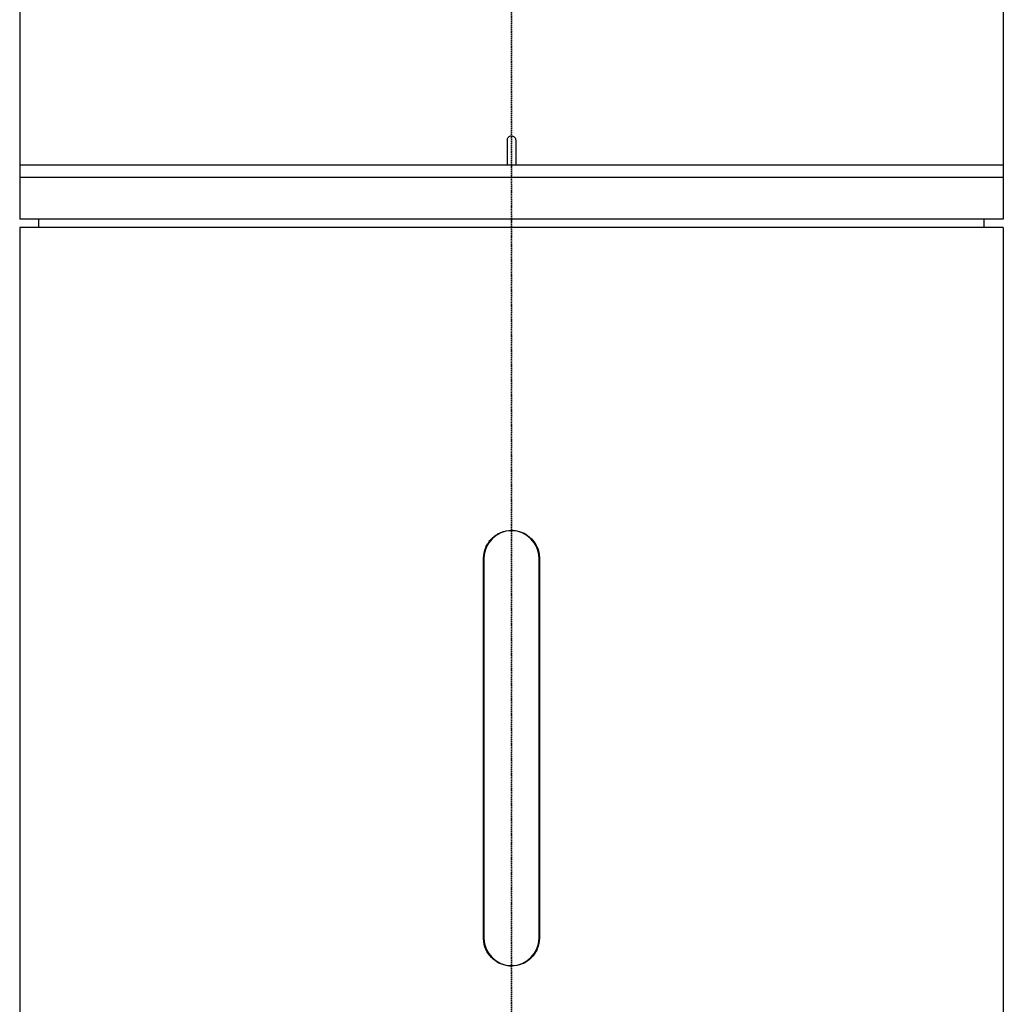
# Model space of a CAD drawing. Header units: millimetres. Extents: x 0 to 5219, y 0 to 2970.
# Tile 50 of 232: x 945 to 1063, y 1382 to 1500. Entities that reach past the tile are written whole.
import ezdxf

# ---------------------------------------------------------------- set-up
doc = ezdxf.new("R2010")
doc.units = ezdxf.units.MM
doc.header["$LTSCALE"] = 0.2
doc.linetypes.add('CENTER2', pattern=[1.125, 0.75, -0.125, 0.125, -0.125])
doc.layers.add('02_Center Line', color=1, linetype='CENTER2')

# ---------------------------------------------------------------- blocks, each defined once
blk = doc.blocks.new('A$Cbf5a9392')
for p, q in [((-59, 808.41), (-59, 735.5)), ((59, 808.35), (59, 735.5)), ((-0.5, 742), (-0.5, 745)), ((0.5, 745), (0.5, 742)), ((59, 742), (-59, 742)), ((59, 740.5), (-59, 740.5)), ((59, 735.5), (-59, 735.5)), ((-56.7, 734.5), (-56.71, 735.5)), ((56.7, 734.5), (56.71, 735.5)), ((59, 734.5), (-59, 734.5)), ((-59, 734.5), (-59, 336.2)), ((59, 734.5), (59, 336.2)), ((-3.35, 649.2), (-3.35, 694.8)), ((-3.3, 694.8), (-3.3, 649.2)), ((3.3, 649.2), (3.3, 694.8)), ((3.35, 694.8), (3.35, 649.2))]:
    blk.add_line(p, q)
for centre, start, end in [((0, 694.8), 0, 180), ((0, 649.2), 180, 0)]:
    blk.add_arc(centre, 3.3, start, end)
for points, knots in [([(-0.5, 745), (-0.5, 745.06), (-0.49, 745.11), (-0.47, 745.17), (-0.45, 745.22), (-0.43, 745.27), (-0.39, 745.31), (-0.36, 745.36), (-0.31, 745.39), (-0.27, 745.42), (-0.22, 745.45), (-0.16, 745.48), (-0.11, 745.49), (-0.07, 745.5), (-0.04, 745.5), (0, 745.5), (0.06, 745.5), (0.11, 745.49), (0.17, 745.47), (0.22, 745.45), (0.27, 745.43), (0.31, 745.39), (0.36, 745.36), (0.39, 745.31), (0.42, 745.27), (0.45, 745.22), (0.48, 745.16), (0.49, 745.11), (0.5, 745.07), (0.5, 745.04), (0.5, 745)], [0, 0, 0, 0, 0.107468, 0.107468, 0.107468, 0.214935, 0.214935, 0.214935, 0.322405, 0.322405, 0.322405, 0.429877, 0.429877, 0.429877, 0.5, 0.5, 0.5, 0.607468, 0.607468, 0.607468, 0.714935, 0.714935, 0.714935, 0.822405, 0.822405, 0.822405, 0.929877, 0.929877, 0.929877, 1, 1, 1, 1]), ([(-3.35, 694.8), (-3.35, 695.22), (-3.27, 695.67), (-2.92, 696.49), (-2.67, 696.87), (-2.07, 697.47), (-1.69, 697.72), (-0.87, 698.07), (-0.42, 698.15), (0, 698.15), (0.04, 698.15), (0.08, 698.15), (0.17, 698.15), (0.23, 698.14), (0.35, 698.13), (0.42, 698.12), (0.68, 698.09), (0.86, 698.04), (1.36, 697.88), (1.66, 697.73), (2.27, 697.3), (2.57, 696.99), (3.02, 696.31), (3.18, 695.93), (3.3, 695.4), (3.32, 695.25), (3.34, 695.04), (3.35, 694.98), (3.35, 694.88), (3.35, 694.84), (3.35, 694.8), (3.35, 694.8), (3.35, 694.8)], [0, 0, 0, 0, 0.126219, 0.126219, 0.252438, 0.252438, 0.378658, 0.378658, 0.504877, 0.504877, 0.504877, 0.516618, 0.516618, 0.533589, 0.533589, 0.553669, 0.553669, 0.611157, 0.611157, 0.710543, 0.710543, 0.836837, 0.836837, 0.957264, 0.957264, 1.002286, 1.002286, 1.019747, 1.019747, 1.031575, 1.031575, 1.032124, 1.032124, 1.032124, 1.032124]), ([(3.35, 649.2), (3.35, 648.78), (3.27, 648.33), (2.92, 647.51), (2.67, 647.13), (2.07, 646.53), (1.69, 646.28), (0.87, 645.93), (0.42, 645.85), (0, 645.85), (-0.04, 645.85), (-0.08, 645.85), (-0.17, 645.85), (-0.23, 645.86), (-0.35, 645.87), (-0.42, 645.88), (-0.68, 645.91), (-0.86, 645.96), (-1.36, 646.12), (-1.66, 646.27), (-2.27, 646.7), (-2.57, 647.01), (-3.02, 647.69), (-3.18, 648.07), (-3.3, 648.6), (-3.32, 648.75), (-3.34, 648.96), (-3.35, 649.02), (-3.35, 649.12), (-3.35, 649.16), (-3.35, 649.2), (-3.35, 649.2), (-3.35, 649.2)], [-1.009753, -1.009753, -1.009753, -1.009753, -0.883534, -0.883534, -0.757315, -0.757315, -0.631096, -0.631096, -0.504877, -0.504877, -0.504877, -0.493135, -0.493135, -0.476165, -0.476165, -0.456085, -0.456085, -0.398596, -0.398596, -0.29921, -0.29921, -0.172917, -0.172917, -0.052489, -0.052489, -0.007467, -0.007467, 0.009994, 0.009994, 0.021822, 0.021822, 0.022371, 0.022371, 0.022371, 0.022371])]:
    blk.add_open_spline(points, degree=3, knots=knots)
at = {"layer": '02_Center Line'}
blk.add_line((0, 1565), (0, -20), dxfattribs=at)

msp = doc.modelspace()

# ---------------------------------------------------------------- linework, layer by layer
at = {"layer": '02_Center Line'}
msp.add_line((1004.425, 2290.824), (1004.425, 858.048), dxfattribs=at)

# ---------------------------------------------------------------- block references
msp.add_blockref('A$Cbf5a9392', (1004.454, 740.896))

doc.saveas('drawing.dxf')
